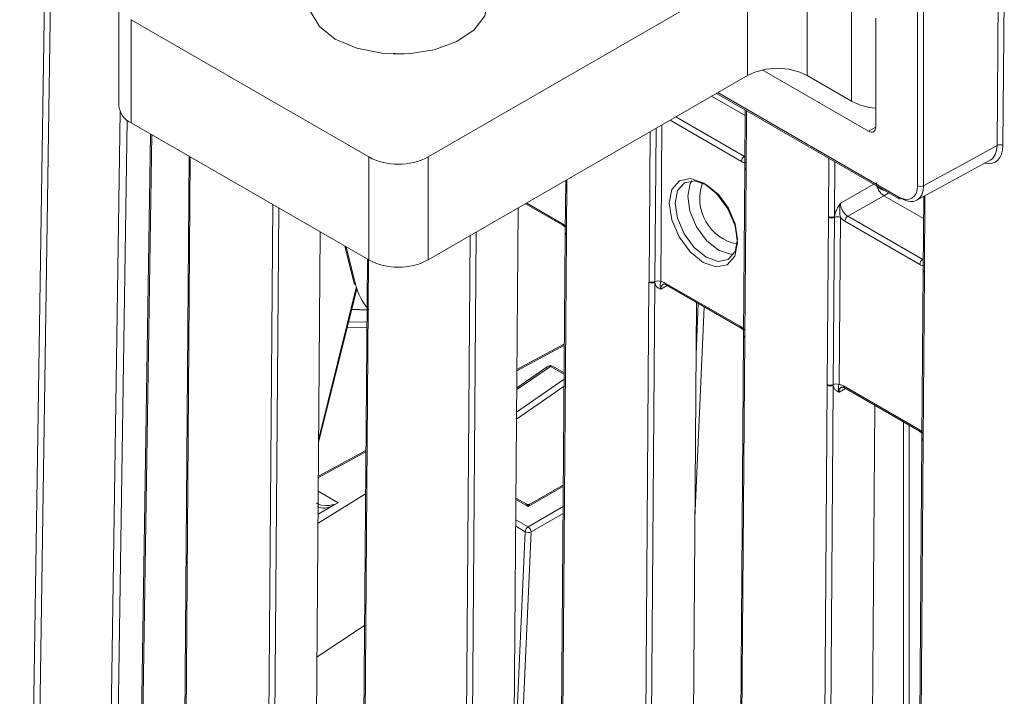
# Model space of a CAD drawing. Header units: millimetres. Extents: x 0 to 2100, y 0 to 1485.
# Tile 89 of 123: x 1289 to 1347, y 1057 to 1098. Entities that reach past the tile are written whole.
import ezdxf

# ---------------------------------------------------------------- set-up
doc = ezdxf.new("R2010")
doc.units = ezdxf.units.MM
doc.header["$LTSCALE"] = 5

msp = doc.modelspace()

# ---------------------------------------------------------------- linework, layer by layer
at = {"color": 7, "linetype": 'Continuous', "lineweight": 15}
for p, q in [((1291.558, 1204.034), (1288.502, 1001.811)), ((1346.646, 1090.044), (1346.726, 1100.763)), ((1347.078, 1100.76), (1346.998, 1090.041)), ((1312.803, 1089.356), (1331.807, 1100.326)), ((1331.807, 1094.202), (1331.807, 1100.326)), ((1335.342, 1100.326), (1335.342, 1094.202)), ((1294.394, 1098.541), (1294.394, 1092.417)), ((1337.994, 1092.672), (1337.994, 1098.796)), ((1341.918, 1087.65), (1341.917, 1098.235)), ((1342.269, 1098.234), (1342.27, 1087.649)), ((1295.126, 1097.52), (1309.268, 1089.356)), ((1295.126, 1097.52), (1295.126, 1091.396)), ((1339.431, 1091.143), (1339.431, 1097.618)), ((1312.803, 1083.232), (1331.807, 1094.202)), ((1332.681, 1094.53), (1338.989, 1090.888)), ((1335.342, 1094.202), (1337.994, 1092.672)), ((1329.964, 1093.139), (1340.821, 1086.871)), ((1331.665, 1091.813), (1329.667, 1092.967)), ((1331.667, 1092.156), (1331.642, 1088.751)), ((1295.126, 1091.396), (1309.268, 1083.232)), ((1296.282, 1090.729), (1294.995, 1005.559)), ((1342.27, 1087.649), (1346.646, 1090.044)), ((1298.579, 1089.403), (1297.961, 1007.272)), ((1309.268, 1083.232), (1309.268, 1089.356)), ((1312.803, 1089.356), (1312.803, 1083.232)), ((1341.867, 1086.782), (1346.237, 1089.174)), ((1331.641, 1088.702), (1331.566, 1078.762)), ((1331.714, 1088.6), (1331.64, 1078.659)), ((1331.642, 1088.751), (1331.641, 1088.702)), ((1331.715, 1088.649), (1331.714, 1088.6)), ((1320.983, 1087.954), (1320.96, 1084.885)), ((1339.909, 1087.054), (1337.767, 1085.839)), ((1342.271, 1085.69), (1339.909, 1087.054)), ((1342.281, 1087.009), (1342.248, 1082.628)), ((1318.154, 1086.321), (1317.857, 1046.767)), ((1318.594, 1086.574), (1320.812, 1085.294)), ((1336.546, 1075.827), (1336.621, 1085.767)), ((1336.621, 1085.767), (1336.621, 1085.816)), ((1336.972, 1085.764), (1336.897, 1075.824)), ((1336.973, 1085.814), (1336.972, 1085.764)), ((1337.323, 1085.761), (1337.248, 1075.82)), ((1342.047, 1082.962), (1337.591, 1085.535)), ((1337.767, 1085.839), (1342.224, 1083.267)), ((1306.381, 1084.898), (1306.145, 1053.528)), ((1320.959, 1084.835), (1320.634, 1041.573)), ((1320.812, 1085.294), (1320.962, 1085.177)), ((1320.96, 1084.884), (1320.959, 1084.835)), ((1321.033, 1084.733), (1320.707, 1041.471)), ((1321.033, 1084.783), (1321.033, 1084.733)), ((1307.85, 1084.051), (1308.395, 1081.846)), ((1309.185, 1083.28), (1308.923, 1048.334)), ((1342.248, 1082.579), (1342.173, 1072.639)), ((1342.248, 1082.628), (1342.248, 1082.579)), ((1342.321, 1082.526), (1342.321, 1082.477)), ((1325.614, 1038.638), (1325.939, 1081.901)), ((1325.939, 1081.901), (1325.94, 1081.95)), ((1326.291, 1081.898), (1325.966, 1038.636)), ((1326.291, 1081.947), (1326.291, 1081.898)), ((1342.321, 1082.477), (1342.246, 1072.536)), ((1306.287, 1072.394), (1308.559, 1081.491)), ((1326.91, 1081.86), (1331.367, 1079.287)), ((1326.962, 1081.743), (1331.419, 1079.171)), ((1309.163, 1080.272), (1308.262, 1080.304)), ((1328.765, 1080.703), (1328.463, 1040.644)), ((1331.419, 1079.171), (1331.569, 1079.054)), ((1331.566, 1078.712), (1331.241, 1035.45)), ((1331.639, 1078.61), (1331.314, 1035.348)), ((1331.566, 1078.761), (1331.566, 1078.712)), ((1331.64, 1078.659), (1331.639, 1078.61)), ((1320.91, 1078.247), (1318.082, 1076.727)), ((1319.936, 1076.906), (1318.074, 1075.62)), ((1320.897, 1076.517), (1320.203, 1076.917)), ((1336.22, 1032.515), (1336.546, 1075.778)), ((1336.546, 1075.778), (1336.546, 1075.827)), ((1336.898, 1075.775), (1336.572, 1032.512)), ((1336.897, 1075.824), (1336.898, 1075.775)), ((1337.517, 1075.737), (1341.973, 1073.164)), ((1337.569, 1075.62), (1342.025, 1073.048)), ((1339.371, 1074.58), (1339.07, 1034.521)), ((1342.173, 1072.589), (1341.847, 1029.327)), ((1342.025, 1073.048), (1342.175, 1072.931)), ((1342.173, 1072.638), (1342.173, 1072.589)), ((1342.246, 1072.536), (1342.246, 1072.487)), ((1342.246, 1072.487), (1341.92, 1029.225)), ((1309.1, 1071.899), (1306.272, 1070.379)), ((1320.847, 1069.86), (1318.881, 1068.725)), ((1309.08, 1069.327), (1306.251, 1067.573)), ((1318.631, 1068.725), (1318.024, 1069.075)), ((1306.255, 1068.123), (1307.118, 1068.604)), ((1307.118, 1068.604), (1307.458, 1068.793)), ((1306.191, 1059.626), (1309.022, 1061.501))]:
    msp.add_line(p, q, dxfattribs=at)
at = {"color": 8, "linetype": 'Continuous', "lineweight": 15}
for p, q in [((1291.925, 1203.553), (1288.879, 1002.029)), ((1330.038, 1093.181), (1340.769, 1086.986)), ((1293.157, 1004.498), (1294.48, 1092.041)), ((1331.741, 1092.113), (1331.715, 1088.649)), ((1294.897, 1091.548), (1293.585, 1004.745)), ((1331.441, 1089.085), (1327.192, 1091.538)), ((1327.544, 1091.741), (1331.617, 1089.39)), ((1296.356, 1090.686), (1295.07, 1005.603)), ((1325.94, 1081.95), (1326.007, 1090.854)), ((1326.359, 1091.058), (1326.291, 1081.947)), ((1326.712, 1091.261), (1326.642, 1081.944)), ((1338.989, 1090.888), (1339.431, 1091.13)), ((1298.653, 1089.36), (1298.035, 1007.315)), ((1331.617, 1089.39), (1331.647, 1089.407)), ((1336.621, 1085.816), (1336.648, 1089.281)), ((1336.998, 1089.078), (1336.973, 1085.814)), ((1321.057, 1087.997), (1321.033, 1084.783)), ((1337.329, 1086.607), (1339.321, 1087.737)), ((1340.215, 1087.221), (1339.909, 1087.054)), ((1318.668, 1086.618), (1320.76, 1085.41)), ((1342.355, 1087.049), (1342.321, 1082.526)), ((1303.296, 1051.522), (1303.559, 1086.528)), ((1303.91, 1086.325), (1303.648, 1051.519)), ((1315.661, 1084.882), (1315.359, 1044.759)), ((1315.007, 1044.761), (1315.308, 1084.678)), ((1307.921, 1084.009), (1308.475, 1081.767)), ((1309.259, 1083.237), (1308.996, 1048.232)), ((1342.224, 1083.267), (1342.253, 1083.284)), ((1306.289, 1072.616), (1308.528, 1081.583)), ((1327.024, 1081.708), (1326.638, 1081.497)), ((1309.163, 1080.253), (1308.257, 1080.285)), ((1329.219, 1080.44), (1328.668, 1067.876)), ((1328.741, 1077.606), (1328.874, 1080.639)), ((1308.075, 1079.554), (1309.157, 1079.526)), ((1309.155, 1079.198), (1307.993, 1079.228)), ((1320.909, 1078.167), (1318.081, 1076.647)), ((1320.078, 1076.905), (1318.073, 1075.519)), ((1320.896, 1076.433), (1320.078, 1076.905)), ((1318.063, 1074.19), (1320.894, 1076.146)), ((1320.891, 1075.718), (1318.06, 1073.762)), ((1337.631, 1075.585), (1337.245, 1075.374)), ((1341.073, 1037.692), (1341.073, 1073.597)), ((1341.427, 1073.393), (1341.427, 1034.74)), ((1309.099, 1071.82), (1306.271, 1070.3)), ((1320.846, 1069.775), (1318.756, 1068.568)), ((1306.265, 1069.482), (1307.458, 1068.793)), ((1318.756, 1068.568), (1318.024, 1068.991)), ((1318.747, 1067.364), (1320.837, 1068.57)), ((1320.834, 1068.162), (1318.924, 1067.059)), ((1318.57, 1067.07), (1318.012, 1067.392)), ((1318.015, 1067.786), (1318.747, 1067.364)), ((1317.893, 1051.636), (1318.57, 1067.07)), ((1318.924, 1067.059), (1318.097, 1048.209))]:
    msp.add_line(p, q, dxfattribs=at)
at = {"color": 7, "linetype": 'Continuous', "lineweight": 15, "flags": 128}
for points in [[(1307.279, 1096.372), (1308.553, 1095.829), (1310.048, 1095.527), (1311.63, 1095.493), (1313.16, 1095.73), (1314.501, 1096.216), (1315.534, 1096.909), (1316.167, 1097.747), (1316.344, 1098.655), (1316.05, 1099.554), (1315.31, 1100.362), (1314.19, 1101.008), (1312.79, 1101.435), (1311.234, 1101.605), (1309.661, 1101.503), (1308.209, 1101.137), (1307.009, 1100.541), (1306.166, 1099.767), (1305.757, 1098.884), (1305.816, 1097.97), (1306.339, 1097.108), (1307.279, 1096.372)], [(1311.374, 1095.477), (1311.234, 1095.481), (1310.738, 1095.479)], [(1329.158, 1083.09), (1328.382, 1083.718), (1327.726, 1084.609), (1327.292, 1085.627), (1327.144, 1086.618), (1327.305, 1087.431), (1327.751, 1087.941), (1328.414, 1088.071), (1329.193, 1087.802), (1329.969, 1087.173), (1330.624, 1086.282), (1331.059, 1085.264), (1331.207, 1084.273), (1331.045, 1083.461), (1330.599, 1082.951), (1329.936, 1082.82), (1329.158, 1083.09)], [(1329.367, 1087.696), (1328.656, 1087.942), (1328.051, 1087.823), (1327.643, 1087.357), (1327.496, 1086.616), (1327.631, 1085.711), (1328.028, 1084.781), (1328.626, 1083.968), (1329.334, 1083.394), (1330.045, 1083.148), (1330.651, 1083.267), (1331.058, 1083.733), (1331.205, 1084.474), (1331.07, 1085.379), (1330.673, 1086.309), (1330.075, 1087.122), (1329.367, 1087.696)]]:
    msp.add_lwpolyline(points, dxfattribs=at)
at = {"color": 8, "linetype": 'Continuous', "lineweight": 15, "flags": 128}
for points in [[(1330.073, 1083.82), (1329.367, 1084.392), (1328.771, 1085.203), (1328.375, 1086.129), (1328.241, 1087.031), (1328.388, 1087.77), (1328.487, 1087.947)], [(1330.969, 1083.572), (1330.781, 1083.575), (1330.073, 1083.82)]]:
    msp.add_lwpolyline(points, dxfattribs=at)
at = {"color": 7, "linetype": 'Continuous', "lineweight": 15}
for centre, radius, start, end in [((1333.575, 1090.791), 3.843, 62.60967, 117.39033), ((1339.652, 1095.76), 3.505, 241.76612, 266.3776), ((1295.645, 1092.541), 1.257, 185.6948, 245.62534), ((1346.819, 1089.697), 0.388, 62.5755, 116.56483), ((1311.036, 1092.768), 3.843, 242.60967, 297.39033), ((1331.825, 1089.066), 0.385, 122.62937, 177.08194), ((1331.713, 1086.885), 2.754, 160.19326, 258.93144), ((1342.095, 1087.991), 0.385, 242.64253, 297.07898), ((1340.872, 1086.984), 0.124, 245.36022, 304.60414), ((1336.8, 1086.16), 0.388, 242.571, 296.56425), ((1336.8, 1086.112), 0.388, 242.58674, 296.35936), ((1337.144, 1085.416), 0.388, 62.58674, 116.35936), ((1337.975, 1085.515), 0.385, 122.62937, 177.08194), ((1311.036, 1086.644), 3.843, 242.60967, 297.39033), ((1342.431, 1082.943), 0.385, 122.62937, 177.08194), ((1326.118, 1082.245), 0.388, 242.571, 296.56425), ((1326.118, 1082.294), 0.388, 242.58674, 296.35936), ((1326.463, 1081.599), 0.388, 62.58674, 116.35936), ((1308.508, 1081.881), 0.119, 197.56048, 254.12007), ((1320.078, 1076.701), 0.25, 60.00269, 124.64131), ((1336.725, 1076.171), 0.388, 242.58674, 296.35936), ((1336.725, 1076.122), 0.388, 242.571, 296.56425), ((1337.07, 1075.476), 0.388, 62.58674, 116.35936), ((1318.756, 1068.941), 0.25, 242.03615, 298.55968), ((1318.956, 1067.038), 0.387, 122.75216, 175.22659), ((1318.539, 1067.04), 0.385, 2.91806, 57.37063), ((1318.758, 1067.434), 0.41, 242.70601, 293.76952)]:
    msp.add_arc(centre, radius, start, end, dxfattribs=at)
at = {"color": 8, "linetype": 'Continuous', "lineweight": 15}
for centre, radius, start, end in [((1331.76, 1088.71), 0.119, 183.88577, 247.38321), ((1331.761, 1088.759), 0.119, 183.86183, 247.40714), ((1340.888, 1086.971), 0.12, 172.814, 235.87382), ((1320.884, 1085.395), 0.125, 173.2757, 234.48468), ((1321.079, 1084.844), 0.119, 183.86183, 247.40714), ((1321.079, 1084.893), 0.119, 183.88577, 247.38321), ((1342.371, 1082.638), 0.123, 184.84532, 246.42365), ((1342.37, 1082.589), 0.123, 184.86648, 246.4025), ((1327.03, 1081.843), 0.121, 172.28264, 235.73698), ((1331.487, 1079.271), 0.121, 172.27254, 235.83653), ((1331.686, 1078.77), 0.119, 183.88577, 247.38321), ((1331.685, 1078.72), 0.119, 183.86183, 247.40714), ((1320.006, 1076.789), 0.137, 58.04153, 120.71148), ((1320.151, 1076.805), 0.123, 65.04617, 126.26429), ((1337.637, 1075.72), 0.121, 172.28264, 235.73698), ((1342.093, 1073.148), 0.121, 172.27254, 235.83653), ((1342.295, 1072.649), 0.123, 184.86648, 246.4025), ((1342.295, 1072.6), 0.123, 184.84532, 246.42365)]:
    msp.add_arc(centre, radius, start, end, dxfattribs=at)
at = {"color": 7, "linetype": 'Continuous', "lineweight": 15}
for centre, major_axis, ratio, start_param, end_param in [((1338.989, 1091.398), (-0.312, 0.541), 0.577294, 2.356466, 3.92711), ((1345.318, 1090.808), (-0.928, 1.629), 0.582346, 3.131573, 3.930333), ((1331.446, 1089.803), (-0.432, 0.761), 0.582353, 2.360715, 2.809077), ((1340.359, 1087.811), (0.888, -0.01), 0.57985, 3.570145, 4.314733), ((1340.769, 1088.313), (-0.812, 1.408), 0.577294, 2.356466, 3.927262), ((1340.946, 1088.415), (-0.933, 1.627), 0.577985, 2.358185, 3.928981), ((1337.773, 1086.353), (-0.308, 0.544), 0.58649, 0.789937, 2.360657), ((1320.755, 1084.692), (-0.432, 0.761), 0.582442, 5.053872, 5.502233), ((1337.596, 1086.252), (-0.432, 0.761), 0.582442, 1.912279, 2.360641), ((1342.053, 1083.68), (-0.432, 0.761), 0.582353, 2.360715, 2.809077), ((1326.905, 1081.142), (-0.432, 0.761), 0.582353, 5.502308, 5.950669), ((1309.976, 1081.177), (-1.273, 1.803), 0.506455, 0.913763, 1.721505), ((1331.361, 1078.569), (-0.432, 0.761), 0.582442, 5.053872, 5.502233), ((1337.512, 1075.019), (-0.432, 0.761), 0.582353, 5.502308, 5.950669), ((1341.968, 1072.446), (-0.432, 0.761), 0.582442, 5.053872, 5.502233)]:
    msp.add_ellipse(centre, major_axis=major_axis, ratio=ratio, start_param=start_param, end_param=end_param, dxfattribs=at)
at = {"color": 8, "linetype": 'Continuous', "lineweight": 15}
for centre, major_axis, ratio, start_param, end_param in [((1345.495, 1090.909), (-1.048, 1.849), 0.582353, 2.645888, 3.931512), ((1327.082, 1081.242), (-0.312, 0.542), 0.582321, 6.272393, 7.069493), ((1337.688, 1075.119), (-0.312, 0.542), 0.582321, 6.272393, 7.069493), ((1318.756, 1068.364), (-0.156, 0.366), 0.227773, 5.203842, 5.989159), ((1318.756, 1068.364), (0.156, 0.366), 0.227773, 0.294026, 1.079343)]:
    msp.add_ellipse(centre, major_axis=major_axis, ratio=ratio, start_param=start_param, end_param=end_param, dxfattribs=at)
at = {"color": 7, "linetype": 'Continuous', "lineweight": 15}
for points, knots in [([(1339.909, 1087.054), (1339.851, 1087.095), (1339.737, 1087.178), (1339.592, 1087.381), (1339.491, 1087.608), (1339.478, 1087.748), (1339.471, 1087.817)], [0, 0, 0, 0, 0.251367, 0.502734, 0.754101, 1, 1, 1, 1]), ([(1336.973, 1085.814), (1336.983, 1085.871), (1337.006, 1086.018), (1337.115, 1086.263), (1337.236, 1086.462), (1337.308, 1086.575), (1337.329, 1086.605), (1337.329, 1086.607)], [0, 0, 0, 0, 0.217183, 0.553026, 0.876986, 0.994449, 1, 1, 1, 1]), ([(1337.323, 1085.761), (1337.314, 1085.816), (1337.29, 1085.954), (1337.281, 1086.203), (1337.291, 1086.431), (1337.319, 1086.567), (1337.329, 1086.605), (1337.329, 1086.607)], [0, 0, 0, 0, 0.200769, 0.498761, 0.853829, 0.993399, 1, 1, 1, 1]), ([(1326.638, 1081.497), (1326.637, 1081.497), (1326.618, 1081.506), (1326.546, 1081.538), (1326.427, 1081.603), (1326.321, 1081.728), (1326.3, 1081.85), (1326.291, 1081.898)], [0, 0, 0, 0, 0.005551, 0.123014, 0.446974, 0.782817, 1, 1, 1, 1]), ([(1326.642, 1081.944), (1326.632, 1081.909), (1326.607, 1081.825), (1326.595, 1081.731), (1326.602, 1081.615), (1326.628, 1081.525), (1326.638, 1081.498), (1326.638, 1081.497)], [0, 0, 0, 0, 0.200769, 0.498761, 0.853829, 0.993399, 1, 1, 1, 1]), ([(1326.775, 1081.784), (1326.778, 1081.786), (1326.789, 1081.795), (1326.841, 1081.8), (1326.925, 1081.761), (1326.962, 1081.743)], [0, 0, 0, 0, 0.202416, 0.650348, 1, 1, 1, 1]), ([(1337.245, 1075.374), (1337.244, 1075.374), (1337.224, 1075.383), (1337.152, 1075.414), (1337.034, 1075.48), (1336.927, 1075.605), (1336.906, 1075.727), (1336.898, 1075.775)], [0, 0, 0, 0, 0.005551, 0.123014, 0.446974, 0.782817, 1, 1, 1, 1]), ([(1337.248, 1075.82), (1337.238, 1075.786), (1337.213, 1075.702), (1337.201, 1075.608), (1337.209, 1075.492), (1337.235, 1075.402), (1337.244, 1075.375), (1337.245, 1075.374)], [0, 0, 0, 0, 0.200769, 0.498761, 0.853829, 0.993399, 1, 1, 1, 1]), ([(1337.382, 1075.661), (1337.385, 1075.663), (1337.396, 1075.672), (1337.447, 1075.677), (1337.532, 1075.638), (1337.569, 1075.62)], [0, 0, 0, 0, 0.2024162, 0.6503478, 1, 1, 1, 1]), ([(1307.092, 1068.664), (1307.099, 1068.666), (1307.159, 1068.681), (1307.284, 1068.716), (1307.398, 1068.766), (1307.458, 1068.793)], [0, 0, 0, 0, 0.060107, 0.500683, 1, 1, 1, 1]), ([(1307.118, 1068.604), (1307.118, 1068.609), (1307.119, 1068.618), (1307.116, 1068.63), (1307.113, 1068.639), (1307.109, 1068.647), (1307.102, 1068.657), (1307.096, 1068.661), (1307.092, 1068.664)], [0, 0, 0, 0, 0.23927, 0.368178, 0.49987, 0.631582, 0.760551, 1, 1, 1, 1])]:
    msp.add_open_spline(points, degree=3, knots=knots, dxfattribs=at)
at = {"color": 8, "linetype": 'Continuous', "lineweight": 15}
for points, knots in [([(1306.164, 1068.779), (1306.256, 1068.724), (1306.512, 1068.571), (1306.865, 1068.628), (1307.092, 1068.664)], [0, 0, 0, 0, 0.359306, 1, 1, 1, 1]), ([(1307.118, 1068.604), (1306.915, 1068.531), (1306.574, 1068.41), (1306.317, 1068.521), (1306.214, 1068.566)], [0, 0, 0, 0, 0.5971446, 1, 1, 1, 1])]:
    msp.add_open_spline(points, degree=3, knots=knots, dxfattribs=at)

doc.saveas('drawing.dxf')
